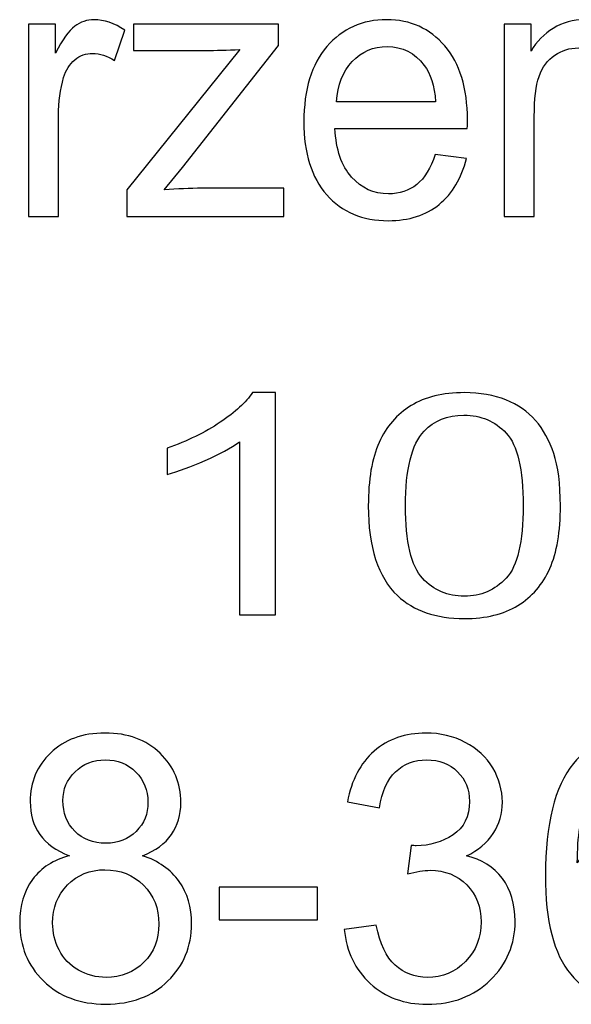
# Model space of a CAD drawing. Extents: x 5477758 to 5478333, y 5918235 to 5918502.
# Tile 9 of 130: x 5477820.15 to 5477822.18, y 5918491.43 to 5918495.05. Entities that reach past the tile are written whole.
import ezdxf

# ---------------------------------------------------------------- set-up
doc = ezdxf.new("R2010")
doc.units = 0
doc.header["$LTSCALE"] = 0.25
doc.layers.add('Warstwa 1', color=252, linetype='CONTINUOUS')

msp = doc.modelspace()

# ---------------------------------------------------------------- linework, layer by layer
at = {"layer": 'Warstwa 1', "color": 5}
for points, knots in [([(5477820.1803, 5918494.3248), (5477820.1803, 5918494.3248), (5477820.1803, 5918495.0319), (5477820.1803, 5918495.0319), (5477820.1803, 5918495.0319), (5477820.1803, 5918495.0319), (5477820.2798, 5918495.0319), (5477820.2798, 5918495.0319), (5477820.2798, 5918495.0319), (5477820.2798, 5918495.0319), (5477820.2798, 5918494.9248), (5477820.2798, 5918494.9248), (5477820.2798, 5918494.9248), (5477820.3052, 5918494.9748), (5477820.3286, 5918495.008), (5477820.3503, 5918495.0239), (5477820.3503, 5918495.0239), (5477820.3716, 5918495.0398), (5477820.3954, 5918495.048), (5477820.4212, 5918495.048), (5477820.4212, 5918495.048), (5477820.4585, 5918495.048), (5477820.4962, 5918495.035), (5477820.5348, 5918495.0094), (5477820.5348, 5918495.0094), (5477820.5348, 5918495.0094), (5477820.4966, 5918494.898), (5477820.4966, 5918494.898), (5477820.4966, 5918494.898), (5477820.4698, 5918494.9155), (5477820.4428, 5918494.9241), (5477820.4157, 5918494.9241), (5477820.4157, 5918494.9241), (5477820.3914, 5918494.9241), (5477820.3697, 5918494.9162), (5477820.3505, 5918494.9005), (5477820.3505, 5918494.9005), (5477820.3311, 5918494.8846), (5477820.3175, 5918494.8628), (5477820.3094, 5918494.8348), (5477820.3094, 5918494.8348), (5477820.2969, 5918494.7923), (5477820.2909, 5918494.7457), (5477820.2909, 5918494.6951), (5477820.2909, 5918494.6951), (5477820.2909, 5918494.6951), (5477820.2909, 5918494.3248), (5477820.2909, 5918494.3248), (5477820.2909, 5918494.3248), (5477820.2909, 5918494.3248), (5477820.1803, 5918494.3248), (5477820.1803, 5918494.3248)], [0, 0, 0, 0, 0.076923, 0.076923, 0.076923, 0.076923, 0.153846, 0.153846, 0.153846, 0.153846, 0.230769, 0.230769, 0.230769, 0.230769, 0.307692, 0.307692, 0.307692, 0.307692, 0.384615, 0.384615, 0.384615, 0.384615, 0.461538, 0.461538, 0.461538, 0.461538, 0.538462, 0.538462, 0.538462, 0.538462, 0.615385, 0.615385, 0.615385, 0.615385, 0.692308, 0.692308, 0.692308, 0.692308, 0.769231, 0.769231, 0.769231, 0.769231, 0.846154, 0.846154, 0.846154, 0.846154, 0.923077, 0.923077, 0.923077, 0.923077, 1, 1, 1, 1]), ([(5477820.5421, 5918494.3248), (5477820.5421, 5918494.3248), (5477820.5421, 5918494.4221), (5477820.5421, 5918494.4221), (5477820.5421, 5918494.4221), (5477820.5421, 5918494.4221), (5477820.9577, 5918494.9387), (5477820.9577, 5918494.9387), (5477820.9577, 5918494.9387), (5477820.9105, 5918494.936), (5477820.869, 5918494.9348), (5477820.8329, 5918494.9348), (5477820.8329, 5918494.9348), (5477820.8329, 5918494.9348), (5477820.5667, 5918494.9348), (5477820.5667, 5918494.9348), (5477820.5667, 5918494.9348), (5477820.5667, 5918494.9348), (5477820.5667, 5918495.0319), (5477820.5667, 5918495.0319), (5477820.5667, 5918495.0319), (5477820.5667, 5918495.0319), (5477821.1001, 5918495.0319), (5477821.1001, 5918495.0319), (5477821.1001, 5918495.0319), (5477821.1001, 5918495.0319), (5477821.1001, 5918494.9528), (5477821.1001, 5918494.9528), (5477821.1001, 5918494.9528), (5477821.1001, 5918494.9528), (5477820.7469, 5918494.5039), (5477820.7469, 5918494.5039), (5477820.7469, 5918494.5039), (5477820.7469, 5918494.5039), (5477820.6787, 5918494.4221), (5477820.6787, 5918494.4221), (5477820.6787, 5918494.4221), (5477820.7282, 5918494.426), (5477820.7748, 5918494.428), (5477820.8182, 5918494.428), (5477820.8182, 5918494.428), (5477820.8182, 5918494.428), (5477821.1199, 5918494.428), (5477821.1199, 5918494.428), (5477821.1199, 5918494.428), (5477821.1199, 5918494.428), (5477821.1199, 5918494.3248), (5477821.1199, 5918494.3248), (5477821.1199, 5918494.3248), (5477821.1199, 5918494.3248), (5477820.5421, 5918494.3248), (5477820.5421, 5918494.3248)], [0, 0, 0, 0, 0.076923, 0.076923, 0.076923, 0.076923, 0.153846, 0.153846, 0.153846, 0.153846, 0.230769, 0.230769, 0.230769, 0.230769, 0.307692, 0.307692, 0.307692, 0.307692, 0.384615, 0.384615, 0.384615, 0.384615, 0.461538, 0.461538, 0.461538, 0.461538, 0.538462, 0.538462, 0.538462, 0.538462, 0.615385, 0.615385, 0.615385, 0.615385, 0.692308, 0.692308, 0.692308, 0.692308, 0.769231, 0.769231, 0.769231, 0.769231, 0.846154, 0.846154, 0.846154, 0.846154, 0.923077, 0.923077, 0.923077, 0.923077, 1, 1, 1, 1]), ([(5477821.6765, 5918494.5526), (5477821.6765, 5918494.5526), (5477821.7908, 5918494.5373), (5477821.7908, 5918494.5373), (5477821.7908, 5918494.5373), (5477821.7728, 5918494.4648), (5477821.7394, 5918494.4087), (5477821.6908, 5918494.3687), (5477821.6908, 5918494.3687), (5477821.6419, 5918494.3289), (5477821.5796, 5918494.3089), (5477821.5038, 5918494.3089), (5477821.5038, 5918494.3089), (5477821.4085, 5918494.3089), (5477821.3327, 5918494.3407), (5477821.2769, 5918494.4044), (5477821.2769, 5918494.4044), (5477821.2209, 5918494.468), (5477821.193, 5918494.5573), (5477821.193, 5918494.6723), (5477821.193, 5918494.6723), (5477821.193, 5918494.7914), (5477821.2214, 5918494.8837), (5477821.2778, 5918494.9494), (5477821.2778, 5918494.9494), (5477821.3344, 5918495.015), (5477821.4076, 5918495.048), (5477821.4978, 5918495.048), (5477821.4978, 5918495.048), (5477821.5851, 5918495.048), (5477821.6564, 5918495.0157), (5477821.7115, 5918494.9514), (5477821.7115, 5918494.9514), (5477821.7669, 5918494.8871), (5477821.7946, 5918494.7964), (5477821.7946, 5918494.6798), (5477821.7946, 5918494.6798), (5477821.7946, 5918494.6725), (5477821.7944, 5918494.6619), (5477821.794, 5918494.6478), (5477821.794, 5918494.6478), (5477821.794, 5918494.6478), (5477821.3073, 5918494.6478), (5477821.3073, 5918494.6478), (5477821.3073, 5918494.6478), (5477821.3113, 5918494.57), (5477821.3317, 5918494.5105), (5477821.3682, 5918494.4694), (5477821.3682, 5918494.4694), (5477821.4047, 5918494.428), (5477821.45, 5918494.4073), (5477821.5045, 5918494.4073), (5477821.5045, 5918494.4073), (5477821.545, 5918494.4073), (5477821.5796, 5918494.4189), (5477821.6083, 5918494.4421), (5477821.6083, 5918494.4421), (5477821.6371, 5918494.465), (5477821.6597, 5918494.5019), (5477821.6765, 5918494.5526)], [0, 0, 0, 0, 0.066667, 0.066667, 0.066667, 0.066667, 0.133333, 0.133333, 0.133333, 0.133333, 0.2, 0.2, 0.2, 0.2, 0.266667, 0.266667, 0.266667, 0.266667, 0.333333, 0.333333, 0.333333, 0.333333, 0.4, 0.4, 0.4, 0.4, 0.466667, 0.466667, 0.466667, 0.466667, 0.533333, 0.533333, 0.533333, 0.533333, 0.6, 0.6, 0.6, 0.6, 0.666667, 0.666667, 0.666667, 0.666667, 0.733333, 0.733333, 0.733333, 0.733333, 0.8, 0.8, 0.8, 0.8, 0.866667, 0.866667, 0.866667, 0.866667, 0.933333, 0.933333, 0.933333, 0.933333, 1, 1, 1, 1]), ([(5477821.9299, 5918494.3248), (5477821.9299, 5918494.3248), (5477821.9299, 5918495.0319), (5477821.9299, 5918495.0319), (5477821.9299, 5918495.0319), (5477821.9299, 5918495.0319), (5477822.0287, 5918495.0319), (5477822.0287, 5918495.0319), (5477822.0287, 5918495.0319), (5477822.0287, 5918495.0319), (5477822.0287, 5918494.9328), (5477822.0287, 5918494.9328), (5477822.0287, 5918494.9328), (5477822.0492, 5918494.9673), (5477822.0765, 5918494.9953), (5477822.1105, 5918495.0162), (5477822.1105, 5918495.0162), (5477822.1444, 5918495.0373), (5477822.1833, 5918495.048), (5477822.2267, 5918495.048), (5477822.2267, 5918495.048), (5477822.2749, 5918495.048), (5477822.3146, 5918495.0371), (5477822.3454, 5918495.0153), (5477822.3454, 5918495.0153), (5477822.3764, 5918494.9935), (5477822.3982, 5918494.9632), (5477822.4108, 5918494.9241), (5477822.4108, 5918494.9241), (5477822.4626, 5918495.0066), (5477822.5298, 5918495.048), (5477822.6124, 5918495.048), (5477822.6124, 5918495.048), (5477822.6772, 5918495.048), (5477822.7269, 5918495.0285), (5477822.7618, 5918494.9896), (5477822.7618, 5918494.9896), (5477822.7966, 5918494.9507), (5477822.814, 5918494.891), (5477822.814, 5918494.8103), (5477822.814, 5918494.8103), (5477822.814, 5918494.8103), (5477822.814, 5918494.3248), (5477822.814, 5918494.3248), (5477822.814, 5918494.3248), (5477822.814, 5918494.3248), (5477822.7041, 5918494.3248), (5477822.7041, 5918494.3248), (5477822.7041, 5918494.3248), (5477822.7041, 5918494.3248), (5477822.7041, 5918494.7703), (5477822.7041, 5918494.7703), (5477822.7041, 5918494.7703), (5477822.7041, 5918494.8182), (5477822.7005, 5918494.8528), (5477822.6934, 5918494.8739), (5477822.6934, 5918494.8739), (5477822.686, 5918494.8948), (5477822.673, 5918494.9119), (5477822.6544, 5918494.9248), (5477822.6544, 5918494.9248), (5477822.6355, 5918494.9376), (5477822.6133, 5918494.9441), (5477822.5879, 5918494.9441), (5477822.5879, 5918494.9441), (5477822.5419, 5918494.9441), (5477822.504, 5918494.9275), (5477822.4735, 5918494.8944), (5477822.4735, 5918494.8944), (5477822.4433, 5918494.8614), (5477822.428, 5918494.8084), (5477822.428, 5918494.7357), (5477822.428, 5918494.7357), (5477822.428, 5918494.7357), (5477822.428, 5918494.3248), (5477822.428, 5918494.3248), (5477822.428, 5918494.3248), (5477822.428, 5918494.3248), (5477822.3175, 5918494.3248), (5477822.3175, 5918494.3248), (5477822.3175, 5918494.3248), (5477822.3175, 5918494.3248), (5477822.3175, 5918494.7841), (5477822.3175, 5918494.7841), (5477822.3175, 5918494.7841), (5477822.3175, 5918494.8375), (5477822.3085, 5918494.8775), (5477822.2904, 5918494.9041), (5477822.2904, 5918494.9041), (5477822.2724, 5918494.9307), (5477822.243, 5918494.9441), (5477822.2019, 5918494.9441), (5477822.2019, 5918494.9441), (5477822.1709, 5918494.9441), (5477822.1421, 5918494.9353), (5477822.1157, 5918494.9173), (5477822.1157, 5918494.9173), (5477822.0893, 5918494.8996), (5477822.07, 5918494.8737), (5477822.0582, 5918494.8396), (5477822.0582, 5918494.8396), (5477822.0463, 5918494.8053), (5477822.0404, 5918494.7559), (5477822.0404, 5918494.6916), (5477822.0404, 5918494.6916), (5477822.0404, 5918494.6916), (5477822.0404, 5918494.3248), (5477822.0404, 5918494.3248), (5477822.0404, 5918494.3248), (5477822.0404, 5918494.3248), (5477821.9299, 5918494.3248), (5477821.9299, 5918494.3248)], [0, 0, 0, 0, 0.035714, 0.035714, 0.035714, 0.035714, 0.071429, 0.071429, 0.071429, 0.071429, 0.107143, 0.107143, 0.107143, 0.107143, 0.142857, 0.142857, 0.142857, 0.142857, 0.178571, 0.178571, 0.178571, 0.178571, 0.214286, 0.214286, 0.214286, 0.214286, 0.25, 0.25, 0.25, 0.25, 0.285714, 0.285714, 0.285714, 0.285714, 0.321429, 0.321429, 0.321429, 0.321429, 0.357143, 0.357143, 0.357143, 0.357143, 0.392857, 0.392857, 0.392857, 0.392857, 0.428571, 0.428571, 0.428571, 0.428571, 0.464286, 0.464286, 0.464286, 0.464286, 0.5, 0.5, 0.5, 0.5, 0.535714, 0.535714, 0.535714, 0.535714, 0.571429, 0.571429, 0.571429, 0.571429, 0.607143, 0.607143, 0.607143, 0.607143, 0.642857, 0.642857, 0.642857, 0.642857, 0.678571, 0.678571, 0.678571, 0.678571, 0.714286, 0.714286, 0.714286, 0.714286, 0.75, 0.75, 0.75, 0.75, 0.785714, 0.785714, 0.785714, 0.785714, 0.821429, 0.821429, 0.821429, 0.821429, 0.857143, 0.857143, 0.857143, 0.857143, 0.892857, 0.892857, 0.892857, 0.892857, 0.928571, 0.928571, 0.928571, 0.928571, 0.964286, 0.964286, 0.964286, 0.964286, 1, 1, 1, 1]), ([(5477821.3134, 5918494.7464), (5477821.3134, 5918494.7464), (5477821.6777, 5918494.7464), (5477821.6777, 5918494.7464), (5477821.6777, 5918494.7464), (5477821.6729, 5918494.8057), (5477821.6589, 5918494.8505), (5477821.636, 5918494.8801), (5477821.636, 5918494.8801), (5477821.6007, 5918494.9262), (5477821.5551, 5918494.9494), (5477821.4991, 5918494.9494), (5477821.4991, 5918494.9494), (5477821.4483, 5918494.9494), (5477821.4055, 5918494.9309), (5477821.3709, 5918494.8941), (5477821.3709, 5918494.8941), (5477821.3363, 5918494.8573), (5477821.3172, 5918494.808), (5477821.3134, 5918494.7464)], [0, 0, 0, 0, 0.2, 0.2, 0.2, 0.2, 0.4, 0.4, 0.4, 0.4, 0.6, 0.6, 0.6, 0.6, 0.8, 0.8, 0.8, 0.8, 1, 1, 1, 1]), ([(5477821.0891, 5918492.8596), (5477821.0891, 5918492.8596), (5477820.9562, 5918492.8596), (5477820.9562, 5918492.8596), (5477820.9562, 5918492.8596), (5477820.9562, 5918492.8596), (5477820.9562, 5918493.4959), (5477820.9562, 5918493.4959), (5477820.9562, 5918493.4959), (5477820.9241, 5918493.473), (5477820.8823, 5918493.4501), (5477820.8303, 5918493.4272), (5477820.8303, 5918493.4272), (5477820.7781, 5918493.4043), (5477820.7314, 5918493.387), (5477820.69, 5918493.3757), (5477820.69, 5918493.3757), (5477820.69, 5918493.3757), (5477820.69, 5918493.4721), (5477820.69, 5918493.4721), (5477820.69, 5918493.4721), (5477820.7645, 5918493.4984), (5477820.8296, 5918493.5302), (5477820.8853, 5918493.5675), (5477820.8853, 5918493.5675), (5477820.9408, 5918493.605), (5477820.9804, 5918493.6412), (5477821.0036, 5918493.6764), (5477821.0036, 5918493.6764), (5477821.0036, 5918493.6764), (5477821.0891, 5918493.6764), (5477821.0891, 5918493.6764), (5477821.0891, 5918493.6764), (5477821.0891, 5918493.6764), (5477821.0891, 5918492.8596), (5477821.0891, 5918492.8596)], [0, 0, 0, 0, 0.111111, 0.111111, 0.111111, 0.111111, 0.222222, 0.222222, 0.222222, 0.222222, 0.333333, 0.333333, 0.333333, 0.333333, 0.444444, 0.444444, 0.444444, 0.444444, 0.555556, 0.555556, 0.555556, 0.555556, 0.666667, 0.666667, 0.666667, 0.666667, 0.777778, 0.777778, 0.777778, 0.777778, 0.888889, 0.888889, 0.888889, 0.888889, 1, 1, 1, 1]), ([(5477821.43, 5918493.2607), (5477821.43, 5918493.3569), (5477821.4431, 5918493.4344), (5477821.4696, 5918493.4929), (5477821.4696, 5918493.4929), (5477821.4958, 5918493.5516), (5477821.5352, 5918493.5969), (5477821.5871, 5918493.6287), (5477821.5871, 5918493.6287), (5477821.639, 5918493.6605), (5477821.7044, 5918493.6764), (5477821.7831, 5918493.6764), (5477821.7831, 5918493.6764), (5477821.8414, 5918493.6764), (5477821.8923, 5918493.6675), (5477821.9362, 5918493.6499), (5477821.9362, 5918493.6499), (5477821.9801, 5918493.6325), (5477822.0162, 5918493.6071), (5477822.045, 5918493.574), (5477822.045, 5918493.574), (5477822.0735, 5918493.5408), (5477822.0959, 5918493.5005), (5477822.112, 5918493.4529), (5477822.112, 5918493.4529), (5477822.1284, 5918493.4054), (5477822.1365, 5918493.3414), (5477822.1365, 5918493.2607), (5477822.1365, 5918493.2607), (5477822.1365, 5918493.1652), (5477822.1234, 5918493.0884), (5477822.0974, 5918493.0297), (5477822.0974, 5918493.0297), (5477822.0712, 5918492.9709), (5477822.0321, 5918492.9257), (5477821.9801, 5918492.8937), (5477821.9801, 5918492.8937), (5477821.9282, 5918492.8616), (5477821.8625, 5918492.8457), (5477821.7831, 5918492.8457), (5477821.7831, 5918492.8457), (5477821.6787, 5918492.8457), (5477821.5967, 5918492.8738), (5477821.5372, 5918492.9301), (5477821.5372, 5918492.9301), (5477821.4658, 5918492.9976), (5477821.43, 5918493.108), (5477821.43, 5918493.2607)], [0, 0, 0, 0, 0.083333, 0.083333, 0.083333, 0.083333, 0.166667, 0.166667, 0.166667, 0.166667, 0.25, 0.25, 0.25, 0.25, 0.333333, 0.333333, 0.333333, 0.333333, 0.416667, 0.416667, 0.416667, 0.416667, 0.5, 0.5, 0.5, 0.5, 0.583333, 0.583333, 0.583333, 0.583333, 0.666667, 0.666667, 0.666667, 0.666667, 0.75, 0.75, 0.75, 0.75, 0.833333, 0.833333, 0.833333, 0.833333, 0.916667, 0.916667, 0.916667, 0.916667, 1, 1, 1, 1]), ([(5477821.5667, 5918493.2607), (5477821.5667, 5918493.1272), (5477821.5876, 5918493.0384), (5477821.6293, 5918492.994), (5477821.6293, 5918492.994), (5477821.6708, 5918492.9499), (5477821.7221, 5918492.9278), (5477821.7831, 5918492.9278), (5477821.7831, 5918492.9278), (5477821.8444, 5918492.9278), (5477821.8956, 5918492.9501), (5477821.9373, 5918492.9944), (5477821.9373, 5918492.9944), (5477821.9789, 5918493.0387), (5477821.9998, 5918493.1276), (5477821.9998, 5918493.2607), (5477821.9998, 5918493.2607), (5477821.9998, 5918493.3946), (5477821.9789, 5918493.4836), (5477821.9373, 5918493.5276), (5477821.9373, 5918493.5276), (5477821.8956, 5918493.5717), (5477821.8438, 5918493.5936), (5477821.7818, 5918493.5936), (5477821.7818, 5918493.5936), (5477821.7205, 5918493.5936), (5477821.6719, 5918493.5741), (5477821.6353, 5918493.5353), (5477821.6353, 5918493.5353), (5477821.5896, 5918493.4859), (5477821.5667, 5918493.3942), (5477821.5667, 5918493.2607)], [0, 0, 0, 0, 0.125, 0.125, 0.125, 0.125, 0.25, 0.25, 0.25, 0.25, 0.375, 0.375, 0.375, 0.375, 0.5, 0.5, 0.5, 0.5, 0.625, 0.625, 0.625, 0.625, 0.75, 0.75, 0.75, 0.75, 0.875, 0.875, 0.875, 0.875, 1, 1, 1, 1]), ([(5477820.3306, 5918491.9737), (5477820.2817, 5918491.9919), (5477820.2455, 5918492.0178), (5477820.2218, 5918492.0517), (5477820.2218, 5918492.0517), (5477820.1984, 5918492.0853), (5477820.1865, 5918492.1258), (5477820.1865, 5918492.1728), (5477820.1865, 5918492.1728), (5477820.1865, 5918492.2439), (5477820.2115, 5918492.3035), (5477820.2618, 5918492.3519), (5477820.2618, 5918492.3519), (5477820.3121, 5918492.4003), (5477820.3786, 5918492.4246), (5477820.4619, 5918492.4246), (5477820.4619, 5918492.4246), (5477820.5457, 5918492.4246), (5477820.6132, 5918492.3998), (5477820.6643, 5918492.3503), (5477820.6643, 5918492.3503), (5477820.7153, 5918492.3007), (5477820.7407, 5918492.2405), (5477820.7407, 5918492.1694), (5477820.7407, 5918492.1694), (5477820.7407, 5918492.1241), (5477820.7292, 5918492.0848), (5477820.7059, 5918492.0512), (5477820.7059, 5918492.0512), (5477820.6825, 5918492.0178), (5477820.6472, 5918491.9919), (5477820.5996, 5918491.9737), (5477820.5996, 5918491.9737), (5477820.6583, 5918491.9542), (5477820.7032, 5918491.9228), (5477820.7341, 5918491.8792), (5477820.7341, 5918491.8792), (5477820.7646, 5918491.8357), (5477820.78, 5918491.7837), (5477820.78, 5918491.7235), (5477820.78, 5918491.7235), (5477820.78, 5918491.6399), (5477820.751, 5918491.5698), (5477820.6932, 5918491.513), (5477820.6932, 5918491.513), (5477820.6351, 5918491.4562), (5477820.5587, 5918491.4278), (5477820.464, 5918491.4278), (5477820.464, 5918491.4278), (5477820.3693, 5918491.4278), (5477820.2931, 5918491.4562), (5477820.235, 5918491.5133), (5477820.235, 5918491.5133), (5477820.1769, 5918491.5703), (5477820.1479, 5918491.6414), (5477820.1479, 5918491.7266), (5477820.1479, 5918491.7266), (5477820.1479, 5918491.7901), (5477820.1637, 5918491.8432), (5477820.1954, 5918491.8862), (5477820.1954, 5918491.8862), (5477820.2269, 5918491.9289), (5477820.2721, 5918491.9582), (5477820.3306, 5918491.9737)], [0, 0, 0, 0, 0.0625, 0.0625, 0.0625, 0.0625, 0.125, 0.125, 0.125, 0.125, 0.1875, 0.1875, 0.1875, 0.1875, 0.25, 0.25, 0.25, 0.25, 0.3125, 0.3125, 0.3125, 0.3125, 0.375, 0.375, 0.375, 0.375, 0.4375, 0.4375, 0.4375, 0.4375, 0.5, 0.5, 0.5, 0.5, 0.5625, 0.5625, 0.5625, 0.5625, 0.625, 0.625, 0.625, 0.625, 0.6875, 0.6875, 0.6875, 0.6875, 0.75, 0.75, 0.75, 0.75, 0.8125, 0.8125, 0.8125, 0.8125, 0.875, 0.875, 0.875, 0.875, 0.9375, 0.9375, 0.9375, 0.9375, 1, 1, 1, 1]), ([(5477821.3417, 5918491.7021), (5477821.3417, 5918491.7021), (5477821.4594, 5918491.718), (5477821.4594, 5918491.718), (5477821.4594, 5918491.718), (5477821.4731, 5918491.6501), (5477821.4961, 5918491.6012), (5477821.5285, 5918491.5712), (5477821.5285, 5918491.5712), (5477821.5611, 5918491.5412), (5477821.6006, 5918491.5262), (5477821.6473, 5918491.5262), (5477821.6473, 5918491.5262), (5477821.7027, 5918491.5262), (5477821.7496, 5918491.5458), (5477821.7878, 5918491.5848), (5477821.7878, 5918491.5848), (5477821.8258, 5918491.6239), (5477821.845, 5918491.6724), (5477821.845, 5918491.73), (5477821.845, 5918491.73), (5477821.845, 5918491.7851), (5477821.8274, 5918491.8305), (5477821.7921, 5918491.8662), (5477821.7921, 5918491.8662), (5477821.7566, 5918491.9019), (5477821.7117, 5918491.9198), (5477821.6572, 5918491.9198), (5477821.6572, 5918491.9198), (5477821.6348, 5918491.9198), (5477821.6071, 5918491.9153), (5477821.574, 5918491.9064), (5477821.574, 5918491.9064), (5477821.574, 5918491.9064), (5477821.5872, 5918492.0117), (5477821.5872, 5918492.0117), (5477821.5872, 5918492.0117), (5477821.595, 5918492.0107), (5477821.6013, 5918492.0103), (5477821.6062, 5918492.0103), (5477821.6062, 5918492.0103), (5477821.6562, 5918492.0103), (5477821.7013, 5918492.0237), (5477821.7416, 5918492.0503), (5477821.7416, 5918492.0503), (5477821.7818, 5918492.0769), (5477821.8019, 5918492.118), (5477821.8019, 5918492.1735), (5477821.8019, 5918492.1735), (5477821.8019, 5918492.2173), (5477821.7872, 5918492.2539), (5477821.7579, 5918492.2826), (5477821.7579, 5918492.2826), (5477821.7286, 5918492.3114), (5477821.6909, 5918492.326), (5477821.6447, 5918492.326), (5477821.6447, 5918492.326), (5477821.5988, 5918492.326), (5477821.5607, 5918492.3112), (5477821.5302, 5918492.2821), (5477821.5302, 5918492.2821), (5477821.4997, 5918492.2528), (5477821.48, 5918492.2087), (5477821.4713, 5918492.1501), (5477821.4713, 5918492.1501), (5477821.4713, 5918492.1501), (5477821.3536, 5918492.1714), (5477821.3536, 5918492.1714), (5477821.3536, 5918492.1714), (5477821.3678, 5918492.2519), (5477821.4007, 5918492.3141), (5477821.4516, 5918492.3582), (5477821.4516, 5918492.3582), (5477821.5027, 5918492.4023), (5477821.5662, 5918492.4246), (5477821.6422, 5918492.4246), (5477821.6422, 5918492.4246), (5477821.6944, 5918492.4246), (5477821.7427, 5918492.413), (5477821.7867, 5918492.3903), (5477821.7867, 5918492.3903), (5477821.8307, 5918492.3673), (5477821.8644, 5918492.3362), (5477821.8879, 5918492.2966), (5477821.8879, 5918492.2966), (5477821.9111, 5918492.2571), (5477821.923, 5918492.2153), (5477821.923, 5918492.1707), (5477821.923, 5918492.1707), (5477821.923, 5918492.1287), (5477821.9118, 5918492.0903), (5477821.8895, 5918492.0555), (5477821.8895, 5918492.0555), (5477821.8671, 5918492.021), (5477821.8343, 5918491.9935), (5477821.7907, 5918491.973), (5477821.7907, 5918491.973), (5477821.8475, 5918491.9599), (5477821.8915, 5918491.9321), (5477821.923, 5918491.8901), (5477821.923, 5918491.8901), (5477821.9543, 5918491.8482), (5477821.9699, 5918491.7957), (5477821.9699, 5918491.7328), (5477821.9699, 5918491.7328), (5477821.9699, 5918491.6476), (5477821.9395, 5918491.5753), (5477821.8783, 5918491.516), (5477821.8783, 5918491.516), (5477821.8173, 5918491.4567), (5477821.74, 5918491.4271), (5477821.6466, 5918491.4271), (5477821.6466, 5918491.4271), (5477821.5624, 5918491.4271), (5477821.4925, 5918491.4526), (5477821.4369, 5918491.5037), (5477821.4369, 5918491.5037), (5477821.3812, 5918491.5546), (5477821.3495, 5918491.6207), (5477821.3417, 5918491.7021)], [0, 0, 0, 0, 0.033333, 0.033333, 0.033333, 0.033333, 0.066667, 0.066667, 0.066667, 0.066667, 0.1, 0.1, 0.1, 0.1, 0.133333, 0.133333, 0.133333, 0.133333, 0.166667, 0.166667, 0.166667, 0.166667, 0.2, 0.2, 0.2, 0.2, 0.233333, 0.233333, 0.233333, 0.233333, 0.266667, 0.266667, 0.266667, 0.266667, 0.3, 0.3, 0.3, 0.3, 0.333333, 0.333333, 0.333333, 0.333333, 0.366667, 0.366667, 0.366667, 0.366667, 0.4, 0.4, 0.4, 0.4, 0.433333, 0.433333, 0.433333, 0.433333, 0.466667, 0.466667, 0.466667, 0.466667, 0.5, 0.5, 0.5, 0.5, 0.533333, 0.533333, 0.533333, 0.533333, 0.566667, 0.566667, 0.566667, 0.566667, 0.6, 0.6, 0.6, 0.6, 0.633333, 0.633333, 0.633333, 0.633333, 0.666667, 0.666667, 0.666667, 0.666667, 0.7, 0.7, 0.7, 0.7, 0.733333, 0.733333, 0.733333, 0.733333, 0.766667, 0.766667, 0.766667, 0.766667, 0.8, 0.8, 0.8, 0.8, 0.833333, 0.833333, 0.833333, 0.833333, 0.866667, 0.866667, 0.866667, 0.866667, 0.9, 0.9, 0.9, 0.9, 0.933333, 0.933333, 0.933333, 0.933333, 0.966667, 0.966667, 0.966667, 0.966667, 1, 1, 1, 1]), ([(5477822.6977, 5918492.1814), (5477822.6977, 5918492.1814), (5477822.5807, 5918492.1721), (5477822.5807, 5918492.1721), (5477822.5807, 5918492.1721), (5477822.5702, 5918492.2192), (5477822.5555, 5918492.2535), (5477822.5362, 5918492.2746), (5477822.5362, 5918492.2746), (5477822.5043, 5918492.3089), (5477822.465, 5918492.326), (5477822.4183, 5918492.326), (5477822.4183, 5918492.326), (5477822.3807, 5918492.326), (5477822.3479, 5918492.3153), (5477822.3195, 5918492.2939), (5477822.3195, 5918492.2939), (5477822.2824, 5918492.2664), (5477822.2532, 5918492.2262), (5477822.2318, 5918492.1735), (5477822.2318, 5918492.1735), (5477822.2105, 5918492.1207), (5477822.1994, 5918492.0455), (5477822.1985, 5918491.9478), (5477822.1985, 5918491.9478), (5477822.2268, 5918491.9917), (5477822.2614, 5918492.0244), (5477822.3026, 5918492.0457), (5477822.3026, 5918492.0457), (5477822.3434, 5918492.0669), (5477822.3866, 5918492.0776), (5477822.4314, 5918492.0776), (5477822.4314, 5918492.0776), (5477822.5101, 5918492.0776), (5477822.5769, 5918492.0483), (5477822.6321, 5918491.9894), (5477822.6321, 5918491.9894), (5477822.6873, 5918491.9305), (5477822.7149, 5918491.8546), (5477822.7149, 5918491.7614), (5477822.7149, 5918491.7614), (5477822.7149, 5918491.7001), (5477822.7017, 5918491.6433), (5477822.6759, 5918491.5905), (5477822.6759, 5918491.5905), (5477822.6499, 5918491.538), (5477822.6142, 5918491.4976), (5477822.5688, 5918491.4696), (5477822.5688, 5918491.4696), (5477822.5235, 5918491.4417), (5477822.4721, 5918491.4278), (5477822.4145, 5918491.4278), (5477822.4145, 5918491.4278), (5477822.3162, 5918491.4278), (5477822.2362, 5918491.4644), (5477822.1743, 5918491.538), (5477822.1743, 5918491.538), (5477822.1123, 5918491.6114), (5477822.0814, 5918491.7326), (5477822.0814, 5918491.9012), (5477822.0814, 5918491.9012), (5477822.0814, 5918492.0898), (5477822.1156, 5918492.2269), (5477822.1842, 5918492.3125), (5477822.1842, 5918492.3125), (5477822.2438, 5918492.3871), (5477822.3242, 5918492.4246), (5477822.4256, 5918492.4246), (5477822.4256, 5918492.4246), (5477822.5009, 5918492.4246), (5477822.5628, 5918492.403), (5477822.6111, 5918492.3598), (5477822.6111, 5918492.3598), (5477822.6593, 5918492.3169), (5477822.6881, 5918492.2573), (5477822.6977, 5918492.1814)], [0, 0, 0, 0, 0.052632, 0.052632, 0.052632, 0.052632, 0.105263, 0.105263, 0.105263, 0.105263, 0.157895, 0.157895, 0.157895, 0.157895, 0.210526, 0.210526, 0.210526, 0.210526, 0.263158, 0.263158, 0.263158, 0.263158, 0.315789, 0.315789, 0.315789, 0.315789, 0.368421, 0.368421, 0.368421, 0.368421, 0.421053, 0.421053, 0.421053, 0.421053, 0.473684, 0.473684, 0.473684, 0.473684, 0.526316, 0.526316, 0.526316, 0.526316, 0.578947, 0.578947, 0.578947, 0.578947, 0.631579, 0.631579, 0.631579, 0.631579, 0.684211, 0.684211, 0.684211, 0.684211, 0.736842, 0.736842, 0.736842, 0.736842, 0.789474, 0.789474, 0.789474, 0.789474, 0.842105, 0.842105, 0.842105, 0.842105, 0.894737, 0.894737, 0.894737, 0.894737, 0.947368, 0.947368, 0.947368, 0.947368, 1, 1, 1, 1]), ([(5477820.3069, 5918492.1769), (5477820.3069, 5918492.1307), (5477820.3217, 5918492.093), (5477820.3507, 5918492.0637), (5477820.3507, 5918492.0637), (5477820.38, 5918492.0344), (5477820.4179, 5918492.0196), (5477820.4646, 5918492.0196), (5477820.4646, 5918492.0196), (5477820.51, 5918492.0196), (5477820.5473, 5918492.0341), (5477820.5764, 5918492.0632), (5477820.5764, 5918492.0632), (5477820.6054, 5918492.0923), (5477820.6197, 5918492.128), (5477820.6197, 5918492.1701), (5477820.6197, 5918492.1701), (5477820.6197, 5918492.2142), (5477820.6049, 5918492.251), (5477820.575, 5918492.281), (5477820.575, 5918492.281), (5477820.545, 5918492.311), (5477820.508, 5918492.326), (5477820.4633, 5918492.326), (5477820.4633, 5918492.326), (5477820.4184, 5918492.326), (5477820.3811, 5918492.3112), (5477820.3514, 5918492.2821), (5477820.3514, 5918492.2821), (5477820.3217, 5918492.2528), (5477820.3069, 5918492.2176), (5477820.3069, 5918492.1769)], [0, 0, 0, 0, 0.125, 0.125, 0.125, 0.125, 0.25, 0.25, 0.25, 0.25, 0.375, 0.375, 0.375, 0.375, 0.5, 0.5, 0.5, 0.5, 0.625, 0.625, 0.625, 0.625, 0.75, 0.75, 0.75, 0.75, 0.875, 0.875, 0.875, 0.875, 1, 1, 1, 1]), ([(5477820.2689, 5918491.726), (5477820.2689, 5918491.6919), (5477820.277, 5918491.6587), (5477820.2929, 5918491.6269), (5477820.2929, 5918491.6269), (5477820.3087, 5918491.5948), (5477820.3324, 5918491.5701), (5477820.3639, 5918491.5526), (5477820.3639, 5918491.5526), (5477820.3954, 5918491.5351), (5477820.4292, 5918491.5262), (5477820.4653, 5918491.5262), (5477820.4653, 5918491.5262), (5477820.5216, 5918491.5262), (5477820.5681, 5918491.5446), (5477820.6047, 5918491.5817), (5477820.6047, 5918491.5817), (5477820.6414, 5918491.6185), (5477820.6597, 5918491.6653), (5477820.6597, 5918491.7221), (5477820.6597, 5918491.7221), (5477820.6597, 5918491.7798), (5477820.6409, 5918491.8276), (5477820.6032, 5918491.8653), (5477820.6032, 5918491.8653), (5477820.5654, 5918491.903), (5477820.518, 5918491.9219), (5477820.4613, 5918491.9219), (5477820.4613, 5918491.9219), (5477820.4059, 5918491.9219), (5477820.3601, 5918491.9033), (5477820.3237, 5918491.866), (5477820.3237, 5918491.866), (5477820.2872, 5918491.8285), (5477820.2689, 5918491.7819), (5477820.2689, 5918491.726)], [0, 0, 0, 0, 0.111111, 0.111111, 0.111111, 0.111111, 0.222222, 0.222222, 0.222222, 0.222222, 0.333333, 0.333333, 0.333333, 0.333333, 0.444444, 0.444444, 0.444444, 0.444444, 0.555556, 0.555556, 0.555556, 0.555556, 0.666667, 0.666667, 0.666667, 0.666667, 0.777778, 0.777778, 0.777778, 0.777778, 0.888889, 0.888889, 0.888889, 0.888889, 1, 1, 1, 1]), ([(5477820.8815, 5918491.7374), (5477820.8815, 5918491.7374), (5477820.8815, 5918491.8578), (5477820.8815, 5918491.8578), (5477820.8815, 5918491.8578), (5477820.8815, 5918491.8578), (5477821.2437, 5918491.8578), (5477821.2437, 5918491.8578), (5477821.2437, 5918491.8578), (5477821.2437, 5918491.8578), (5477821.2437, 5918491.7374), (5477821.2437, 5918491.7374), (5477821.2437, 5918491.7374), (5477821.2437, 5918491.7374), (5477820.8815, 5918491.7374), (5477820.8815, 5918491.7374)], [0, 0, 0, 0, 0.25, 0.25, 0.25, 0.25, 0.5, 0.5, 0.5, 0.5, 0.75, 0.75, 0.75, 0.75, 1, 1, 1, 1])]:
    msp.add_open_spline(points, degree=3, knots=knots, dxfattribs=at)

doc.saveas('drawing.dxf')
